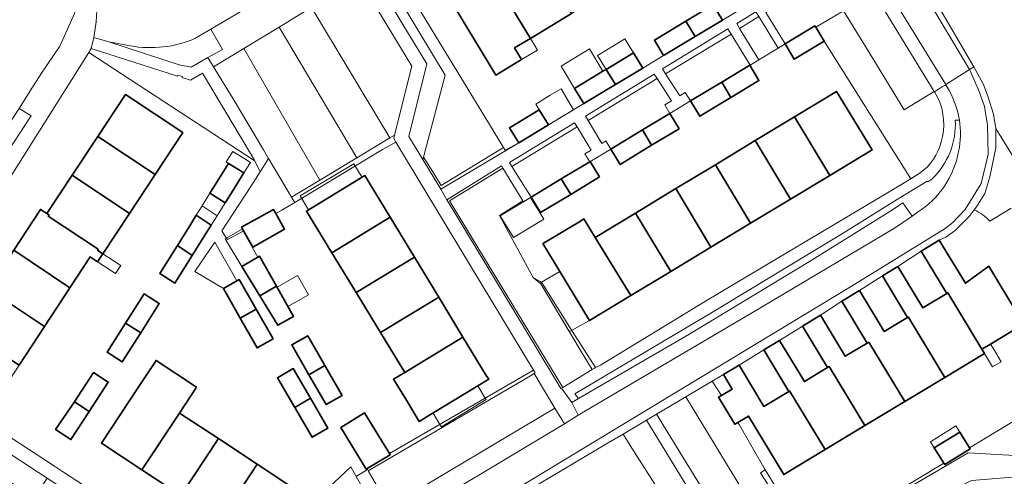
# Model space of a CAD drawing. Extents: x 147051 to 149075, y 463071 to 465537.
# Tile 97 of 229: x 147887 to 148014, y 464389 to 464448. Entities that reach past the tile are written whole.
import ezdxf

# ---------------------------------------------------------------- set-up
doc = ezdxf.new("R2010")
doc.units = 0
doc.header["$LTSCALE"] = 0.5
for name, color, linetype, lineweight in [('B-PV-GR-BEPLANTING_CULTUUR_BODEMBEDEKKER-GV', 252, 'CONTINUOUS', 18), ('B-PV-GR-BEPLANTING_CULTUUR_HEESTERS-GV', 252, 'CONTINUOUS', 18), ('B-PV-OG-BEBOUWING-GV', 6, 'CONTINUOUS', 35), ('B-PV-OG-BEBOUWING_LUIFEL-GV', 6, 'CONTINUOUS', 18), ('B-PV-OG-TERREIN_BEGROEID-GV', 252, 'CONTINUOUS', 18), ('B-PV-OG-TERREIN_ERF-GV', 252, 'CONTINUOUS', 18), ('B-PV-VH-GESLOTENVERHARDING_ASFALT-GV', 252, 'CONTINUOUS', 18), ('B-PV-VH-OPENVERHARDING_BETONSTRAATSTEEN-GV', 252, 'CONTINUOUS', 18), ('B-PV-VH-OPENVERHARDING_TEGEL-GV', 252, 'CONTINUOUS', 18)]:
    doc.layers.add(name, color=color, linetype=linetype, lineweight=lineweight)

msp = doc.modelspace()

# ---------------------------------------------------------------- linework, layer by layer
at = {"layer": 'B-PV-GR-BEPLANTING_CULTUUR_BODEMBEDEKKER-GV', "flags": 128}
for points in [[(147979.674, 464447.258), (147980.057, 464446.637), (147982.519, 464448.186), (147982.156, 464448.781)], [(147978.952, 464445.882), (147978.535, 464446.563), (147970.109, 464441.414), (147970.512, 464440.788)], [(147960.528, 464434.761), (147969.422, 464440.165), (147969.041, 464440.758), (147960.187, 464435.327)], [(147959.115, 464433.929), (147958.786, 464434.471), (147950.414, 464429.332), (147950.725, 464428.833)], [(147941.562, 464425.928), (147951.601, 464431.868), (147949.875, 464430.953), (147949.665, 464431.295), (147941.622, 464426.368), (147940.528, 464428.127), (147939.325, 464430.038), (147939.254, 464429.725)], [(147942.686, 464424.414), (147949.564, 464428.632), (147949.389, 464428.92), (147942.353, 464424.521), (147943.782, 464422.219), (147953.611, 464405.918), (147957.043, 464400.21), (147957.118, 464400.256), (147957.281, 464400.355)]]:
    msp.add_lwpolyline(points, close=True, dxfattribs=at)
at = {"layer": 'B-PV-GR-BEPLANTING_CULTUUR_HEESTERS-GV', "flags": 128}
for points in [[(147939.325, 464430.038), (147940.528, 464428.127), (147941.622, 464426.368), (147949.665, 464431.295), (147934.988, 464455.379), (147933.739, 464454.62), (147942.151, 464440.613)], [(147983.448, 464448.666), (147985.905, 464444.634), (147989.757, 464446.96), (147989.868, 464446.777), (147992.255, 464448.234), (147993.424, 464448.918), (147991.857, 464451.449), (147993.54, 464452.482), (147992.54, 464454.084)], [(147982.519, 464448.186), (147980.057, 464446.637), (147982.543, 464442.603), (147985.013, 464444.095)], [(147978.952, 464445.882), (147970.512, 464440.788), (147972.339, 464437.95), (147973.032, 464438.385), (147973.732, 464437.282), (147977.752, 464439.709), (147981.351, 464441.883), (147981.391, 464441.907)], [(147896.241, 464443.55), (147917.554, 464429.618), (147917.572, 464429.645), (147910.869, 464440.872), (147909.348, 464439.955), (147908.258, 464440.287), (147908.31, 464440.443), (147907.702, 464440.613), (147907.672, 464440.482), (147896.543, 464444.029)], [(147969.422, 464440.165), (147960.528, 464434.761), (147962.315, 464431.799), (147962.833, 464432.128), (147963.46, 464431.079), (147967.547, 464433.547), (147971.079, 464435.68), (147970.435, 464436.768), (147971.268, 464437.29)], [(147922.765, 464424.209), (147934.069, 464431.017), (147935.791, 464431.984), (147935.511, 464432.45), (147935.614, 464432.864), (147934.992, 464432.511), (147930.778, 464429.971), (147926.005, 464427.093), (147922.358, 464424.894)], [(147960.919, 464430.95), (147959.115, 464433.929), (147950.725, 464428.833), (147953.188, 464424.875), (147957.084, 464427.227), (147960.771, 464429.454), (147960.138, 464430.481)], [(147914.089, 464419.411), (147916.122, 464420.512), (147916.171, 464420.538), (147915.913, 464420.994), (147920.014, 464423.311), (147920.313, 464422.782), (147921.119, 464423.218), (147922.765, 464424.209), (147922.358, 464424.894), (147920.149, 464428.595), (147919.394, 464429.883), (147918.291, 464428.129), (147917.104, 464426.242), (147913.372, 464420.547), (147913.946, 464419.637)], [(147953.514, 464414.5), (147953.468, 464414.526), (147950.863, 464419.349), (147949.139, 464422.511), (147952.122, 464424.426), (147949.564, 464428.632), (147942.686, 464424.414), (147957.281, 464400.355), (147961.05, 464402.651), (147959.631, 464405.006), (147954.439, 464413.705)], [(147953.514, 464414.5), (147954.439, 464413.705), (147959.631, 464405.006), (147961.05, 464402.651), (147961.365, 464402.843), (147961.51, 464402.914), (147958.555, 464407.464), (147954.558, 464413.914)], [(148009.668, 464392.573), (148009.739, 464392.459), (148006.459, 464390.418), (148006.361, 464390.577), (147989.191, 464380.217), (147983.345, 464389.719), (147982.747, 464389.349), (147988.901, 464379.622), (147995.106, 464383.514), (148009.499, 464391.916), (148017.665, 464391.462), (148027.3, 464395.907), (148021.3, 464406.225), (148020.567, 464405.781), (148023.606, 464400.953), (148025.772, 464397.51), (148020.972, 464394.58), (148018.601, 464393.144), (148016.461, 464396.672)], [(147882.656, 464394.033), (147873.466, 464400.017), (147869.849, 464402.353), (147869.806, 464402.381), (147868.236, 464399.94), (147872.759, 464396.965), (147881.431, 464391.262), (147889.198, 464386.065), (147890.86, 464388.66)], [(147968.078, 464396.131), (147965.069, 464394.345), (147965.968, 464392.874), (147974.948, 464378.77), (147975.541, 464379.153), (147977.634, 464380.452)], [(147917.045, 464373.797), (147917.455, 464373.529), (147919.223, 464375.888), (147920.646, 464377.544), (147922.02, 464378.672), (147923.995, 464380.176), (147932.645, 464385.417), (147930.687, 464388.893), (147929.967, 464390.118), (147926.414, 464386.787), (147924.27, 464384.553)]]:
    msp.add_lwpolyline(points, close=True, dxfattribs=at)
for points in [[(147992.255, 464448.234), (147989.868, 464446.777)], [(147996.277, 464444.311), (147993.424, 464448.918)], [(147989.868, 464446.777), (147990.946, 464444.991)], [(147990.946, 464444.991), (148002.108, 464427.257)], [(148001.261, 464436.142), (147996.277, 464444.311)], [(148005.127, 464438.487), (148001.261, 464436.142)], [(148005.14, 464438.465), (148005.127, 464438.487)], [(148005.6, 464437.678), (148005.14, 464438.465)], [(148002.108, 464427.257), (148003.31, 464428)], [(147988.901, 464379.622), (147982.747, 464389.349), (147983.345, 464389.719), (147979.984, 464395.572), (147979.832, 464395.838), (147979.435, 464395.598), (147977.331, 464399.083), (147977.699, 464399.305), (147976.53, 464401.149), (147973.139, 464399.135), (147986.271, 464377.499)], [(148017.665, 464391.462), (148009.499, 464391.916), (147995.106, 464383.514)]]:
    msp.add_lwpolyline(points, dxfattribs=at)
at = {"layer": 'B-PV-GR-BEPLANTING_CULTUUR_HEESTERS-GV'}
for points in [[(148005.993, 464431.994, 0.1859717), (148005.6, 464437.678)], [(148003.31, 464428, 0.1774843), (148005.993, 464431.994)]]:
    msp.add_lwpolyline(points, format="xyb", dxfattribs=at)
at = {"layer": 'B-PV-OG-BEBOUWING-GV', "flags": 128}
for points in [[(147953.118, 464445.35), (147958.411, 464448.546), (147953.809, 464456.012), (147948.58, 464452.855)], [(147953.118, 464445.35), (147948.58, 464452.855), (147943.219, 464449.617), (147947.753, 464442.11), (147948.661, 464440.606), (147951.981, 464442.61), (147951.072, 464444.114)], [(147976.658, 464449.687), (147973.117, 464447.549), (147974.321, 464445.589), (147977.847, 464447.718)], [(147970.271, 464443.143), (147974.321, 464445.589), (147973.117, 464447.549), (147969.082, 464445.112)], [(147985.905, 464444.634), (147987.094, 464442.665), (147990.946, 464444.991), (147989.868, 464446.777), (147989.757, 464446.96)], [(147966.385, 464443.483), (147962.848, 464441.347), (147964.055, 464439.389), (147967.575, 464441.515)], [(147978.935, 464437.738), (147982.54, 464439.915), (147981.351, 464441.883), (147977.752, 464439.709)], [(147958.81, 464438.908), (147959.999, 464436.94), (147964.055, 464439.389), (147962.848, 464441.347), (147962.459, 464441.112)], [(147978.935, 464437.738), (147977.752, 464439.709), (147973.732, 464437.282), (147974.921, 464435.314)], [(147908.359, 464433.213), (147900.973, 464438.101), (147897.41, 464432.715), (147904.78, 464427.793)], [(147991.689, 464427.694), (147997.102, 464430.965), (147992.529, 464438.512), (147987.104, 464435.225)], [(147951.601, 464431.868), (147955.436, 464434.184), (147954.247, 464436.153), (147950.412, 464433.837)], [(147972.268, 464433.711), (147971.079, 464435.68), (147967.547, 464433.547), (147968.726, 464431.572)], [(147986.593, 464424.614), (147991.689, 464427.694), (147987.104, 464435.225), (147982.059, 464432.167)], [(147967.547, 464433.547), (147963.46, 464431.079), (147964.649, 464429.11), (147968.726, 464431.572)], [(147904.78, 464427.793), (147897.41, 464432.715), (147894.099, 464427.712), (147901.473, 464422.785)], [(147981.47, 464421.518), (147986.593, 464424.614), (147982.059, 464432.167), (147976.947, 464429.07)], [(147911.841, 464425.382), (147913.805, 464424.157), (147914.265, 464424.894), (147916.214, 464428.017), (147914.25, 464429.242), (147912.301, 464426.119)], [(147962.02, 464427.494), (147960.816, 464429.48), (147960.771, 464429.454), (147957.084, 464427.227), (147958.296, 464425.246)], [(147976.947, 464429.07), (147971.845, 464425.978), (147976.353, 464418.426), (147981.47, 464421.518)], [(147891.118, 464422.573), (147891.018, 464422.423), (147897.452, 464418.161), (147897.373, 464418.042), (147898.047, 464417.596), (147901.473, 464422.785), (147894.099, 464427.712), (147890.825, 464422.763)], [(147935.041, 464422.291), (147931.786, 464427.656), (147924.272, 464423.09), (147927.533, 464417.726)], [(147954.392, 464422.889), (147958.296, 464425.246), (147957.084, 464427.227), (147953.188, 464424.875)], [(147971.207, 464415.316), (147976.353, 464418.426), (147971.845, 464425.978), (147966.665, 464422.839)], [(147886.584, 464418.036), (147893.817, 464413.205), (147896.431, 464417.183), (147897.37, 464416.566), (147898.047, 464417.596), (147897.373, 464418.042), (147897.452, 464418.161), (147891.018, 464422.423), (147891.118, 464422.573), (147890.825, 464422.763), (147890.019, 464423.294)], [(147915.913, 464420.994), (147916.171, 464420.538), (147917.363, 464418.428), (147921.464, 464420.745), (147920.313, 464422.782), (147920.014, 464423.311)], [(147966.053, 464412.201), (147971.207, 464415.316), (147966.665, 464422.839), (147961.471, 464419.692)], [(147909.573, 464417.374), (147911.2, 464419.982), (147912.021, 464421.263), (147910.082, 464422.54), (147909.237, 464421.207), (147907.647, 464418.66)], [(147938.171, 464417.141), (147935.041, 464422.291), (147927.533, 464417.726), (147930.662, 464412.577)], [(147956.18, 464416.485), (147956.884, 464415.32), (147960.717, 464408.976), (147966.053, 464412.201), (147961.471, 464419.692), (147960.01, 464422.081), (147959.556, 464421.806), (147955.103, 464419.116), (147954.727, 464418.889)], [(148006.719, 464412.478), (148006.867, 464412.567), (148011.262, 464405.287), (148012.359, 464405.949), (148016.63, 464408.528), (148016.108, 464409.392), (148012.129, 464415.982), (148009.123, 464413.794), (148005.766, 464419.354), (148003.422, 464417.939)], [(147890.523, 464408.19), (147893.817, 464413.205), (147886.584, 464418.036), (147883.303, 464413.012)], [(147907.647, 464418.66), (147905.377, 464415.022), (147907.341, 464413.797), (147909.573, 464417.374)], [(147915.948, 464415.964), (147918.262, 464412.163), (147920.422, 464413.389), (147918.231, 464417.265)], [(147941.3, 464411.992), (147938.171, 464417.141), (147930.662, 464412.577), (147933.792, 464407.428)], [(147998.438, 464414.723), (148001.662, 464409.383), (148001.75, 464409.435), (148006.459, 464401.635), (148011.595, 464404.735), (148011.262, 464405.287), (148006.867, 464412.567), (148006.719, 464412.478), (148003.651, 464410.625), (148000.445, 464415.935)], [(147917.787, 464410.436), (147915.612, 464414.257), (147913.576, 464413.099), (147915.752, 464409.277)], [(147890.523, 464408.19), (147883.303, 464413.012), (147880.036, 464408.013), (147887.261, 464403.223)], [(147920.422, 464413.389), (147918.262, 464412.163), (147920.576, 464408.362), (147922.612, 464409.513)], [(148001.323, 464398.534), (148006.459, 464401.635), (148001.75, 464409.435), (148001.662, 464409.383), (147998.663, 464407.573), (147995.485, 464412.836), (147993.207, 464411.461), (147996.46, 464406.073), (147996.687, 464406.21)], [(147902.934, 464407.407), (147905.315, 464411.163), (147903.356, 464412.404), (147900.976, 464408.649)], [(147936.923, 464402.279), (147944.43, 464406.842), (147941.3, 464411.992), (147933.792, 464407.428)], [(147915.752, 464409.277), (147917.928, 464405.455), (147919.963, 464406.614), (147917.787, 464410.436)], [(147996.46, 464406.073), (147993.641, 464404.371), (147990.451, 464409.654), (147988.161, 464408.271), (147991.386, 464402.929), (147991.587, 464403.049), (147996.186, 464395.433), (148001.323, 464398.534), (147996.687, 464406.21)], [(147900.976, 464408.649), (147898.595, 464404.894), (147900.554, 464403.652), (147902.934, 464407.407)], [(147926.656, 464403.176), (147924.439, 464407.02), (147922.377, 464405.831), (147924.595, 464401.987)], [(147940.228, 464396.844), (147947.744, 464401.412), (147947.43, 464401.905), (147944.43, 464406.842), (147936.923, 464402.279), (147935.501, 464401.414), (147937.154, 464398.694), (147938.804, 464395.979)], [(147991.386, 464402.929), (147988.388, 464401.119), (147985.187, 464406.422), (147983.153, 464405.195), (147986.385, 464399.842), (147986.48, 464399.899), (147991.05, 464392.332), (147996.186, 464395.433), (147991.587, 464403.049)], [(147910.116, 464400.397), (147904.903, 464403.832), (147902.702, 464400.491), (147897.877, 464393.17), (147903.092, 464389.734), (147907.915, 464397.056)], [(147924.797, 464398.955), (147922.565, 464402.794), (147920.531, 464401.61), (147922.764, 464397.771)], [(147924.595, 464401.987), (147926.812, 464398.143), (147928.873, 464399.332), (147926.656, 464403.176)], [(147986.385, 464399.842), (147983.181, 464397.907), (147979.976, 464403.214), (147977.973, 464402.005), (147979.095, 464400.147), (147977.699, 464399.305), (147977.331, 464399.083), (147979.435, 464395.598), (147979.832, 464395.838), (147981.198, 464396.663), (147985.746, 464389.13), (147991.05, 464392.332), (147986.48, 464399.899)], [(147894.397, 464398.511), (147896.286, 464397.258), (147898.738, 464401.034), (147896.834, 464402.269)], [(147922.764, 464397.771), (147924.996, 464393.932), (147927.03, 464395.115), (147924.797, 464398.955)], [(147896.278, 464397.245), (147896.286, 464397.258), (147894.397, 464398.511), (147891.969, 464394.926), (147893.929, 464393.626)], [(147907.915, 464397.056), (147903.092, 464389.734), (147908.102, 464386.433), (147912.926, 464393.754)], [(147928.693, 464395.184), (147931.979, 464389.839), (147932.07, 464389.892), (147935.05, 464391.647), (147934.945, 464391.82), (147931.761, 464397.075)], [(147913.112, 464383.131), (147917.936, 464390.453), (147912.926, 464393.754), (147908.102, 464386.433)], [(148008.406, 464394.601), (148005.127, 464392.56), (148006.361, 464390.577), (148006.459, 464390.418), (148009.739, 464392.459), (148009.668, 464392.573)], [(147918.324, 464379.697), (147923.175, 464387.001), (147917.936, 464390.453), (147913.112, 464383.131)]]:
    msp.add_lwpolyline(points, close=True, dxfattribs=at)
at = {"layer": 'B-PV-OG-BEBOUWING_LUIFEL-GV', "flags": 128}
for points in [[(147953.118, 464445.35), (147951.072, 464444.114), (147951.981, 464442.61), (147954.027, 464443.847)], [(147966.385, 464443.483), (147965.287, 464445.299), (147963.809, 464444.388), (147961.754, 464443.122), (147962.848, 464441.347)], [(147958.81, 464438.908), (147962.459, 464441.112), (147960.722, 464443.987), (147957.074, 464441.784)], [(147955.436, 464434.184), (147958.682, 464436.145), (147957.052, 464438.844), (147955.675, 464438.013), (147953.806, 464436.884), (147954.247, 464436.153)], [(147914.25, 464429.242), (147916.214, 464428.017), (147917.056, 464429.366), (147916.447, 464429.746), (147914.785, 464430.782), (147913.944, 464429.433)], [(147931.425, 464427.437), (147930.362, 464429.186), (147923.452, 464425.034), (147924.536, 464423.25)], [(147912.761, 464422.463), (147913.805, 464424.157), (147911.841, 464425.382), (147910.832, 464423.751)], [(147949.216, 464422.467), (147950.915, 464419.664), (147954.84, 464422.043), (147953.141, 464424.846)], [(147912.761, 464422.463), (147910.832, 464423.751), (147910.082, 464422.54), (147912.021, 464421.263)], [(147916.122, 464420.512), (147915.981, 464420.762), (147913.783, 464419.521), (147915.948, 464415.964), (147918.023, 464417.147)], [(147915.308, 464414.084), (147912.455, 464419.095), (147909.876, 464415.315), (147913.576, 464413.099)], [(147897.37, 464416.566), (147899.684, 464415.046), (147900.359, 464416.066), (147898.047, 464417.596)], [(147958.406, 464407.706), (147960.717, 464408.976), (147956.884, 464415.32), (147954.558, 464413.914), (147954.35, 464413.782), (147954.439, 464413.705), (147958.115, 464407.546)], [(147921.888, 464410.795), (147924.528, 464412.287), (147923.12, 464414.78), (147920.479, 464413.288), (147921.366, 464411.718)], [(148011.262, 464405.287), (148011.595, 464404.735), (148012.635, 464403.013), (148013.732, 464403.675), (148012.692, 464405.397), (148012.359, 464405.949)], [(147947.303, 464398.988), (147946.346, 464400.562), (147940.57, 464397.052), (147941.455, 464395.596), (147941.642, 464395.29), (147947.416, 464398.802)], [(148008.406, 464394.601), (148007.909, 464395.399), (148004.63, 464393.358), (148005.127, 464392.56)]]:
    msp.add_lwpolyline(points, close=True, dxfattribs=at)
at = {"layer": 'B-PV-OG-TERREIN_BEGROEID-GV', "flags": 128}
for points in [[(147942.151, 464440.613), (147933.739, 464454.62), (147932.617, 464453.973), (147936.697, 464447.154), (147939.763, 464442.066), (147937.434, 464432.721), (147939.254, 464429.725), (147939.325, 464430.038)], [(147934.992, 464432.511), (147935.614, 464432.864), (147937.832, 464441.756), (147933.82, 464448.448), (147931.043, 464453.037), (147924.923, 464449.319)]]:
    msp.add_lwpolyline(points, close=True, dxfattribs=at)
msp.add_lwpolyline([(148018.853, 464389.088), (148009.939, 464388.376), (148009.83, 464388.322), (148005.628, 464386.219), (148005.4, 464386.071), (148002.084, 464383.92), (148001.644, 464383.635), (147995.098, 464379.586), (147990.467, 464376.848), (147990.111, 464376.638), (147989.856, 464376.487), (147989.718, 464376.423), (147989.423, 464376.285), (147989.047, 464376.256), (147988.671, 464376.256), (147988.035, 464376.342), (147987.485, 464376.545), (147986.892, 464376.877), (147986.271, 464377.499), (147973.139, 464399.135), (147969.361, 464396.893), (147977.669, 464383.325), (147984.725, 464371.75)], dxfattribs=at)
at = {"layer": 'B-PV-OG-TERREIN_ERF-GV', "flags": 128}
for points in [[(147951.981, 464442.61), (147948.661, 464440.606), (147947.753, 464442.11), (147943.219, 464449.617), (147948.58, 464452.855), (147953.809, 464456.012), (147958.94, 464459.111), (147964.099, 464462.227), (147969.265, 464465.347), (147974.367, 464468.428), (147979.616, 464471.598), (147984.15, 464464.091), (147978.924, 464460.935), (147973.869, 464457.882), (147968.69, 464454.754), (147963.52, 464451.632), (147958.411, 464448.546), (147953.118, 464445.35), (147951.072, 464444.114)], [(147953.514, 464414.5), (147954.558, 464413.914), (147958.555, 464407.464), (147961.51, 464402.914), (147962.146, 464403.221), (147975.671, 464411.496), (147999.731, 464425.82), (148002.108, 464427.257), (147990.946, 464444.991), (147987.094, 464442.665), (147985.905, 464444.634), (147985.013, 464444.095), (147982.543, 464442.603), (147981.391, 464441.907), (147981.351, 464441.883), (147982.54, 464439.915), (147978.935, 464437.738), (147974.921, 464435.314), (147973.732, 464437.282), (147971.079, 464435.68), (147972.268, 464433.711), (147968.726, 464431.572), (147964.649, 464429.11), (147963.46, 464431.079), (147960.771, 464429.454), (147960.816, 464429.48), (147962.02, 464427.494), (147958.296, 464425.246), (147954.392, 464422.889), (147953.188, 464424.875), (147952.209, 464424.283), (147952.122, 464424.426), (147949.139, 464422.511), (147950.863, 464419.349), (147953.468, 464414.526)], [(147887.261, 464403.223), (147883.799, 464397.953), (147876.6, 464402.752), (147880.036, 464408.013), (147883.303, 464413.012), (147886.584, 464418.036), (147890.019, 464423.294), (147890.825, 464422.763), (147894.099, 464427.712), (147897.41, 464432.715), (147900.973, 464438.101), (147908.359, 464433.213), (147904.78, 464427.793), (147901.473, 464422.785), (147898.047, 464417.596), (147897.37, 464416.566), (147896.431, 464417.183), (147893.817, 464413.205), (147890.523, 464408.19)], [(147956.18, 464416.485), (147954.727, 464418.889), (147955.103, 464419.116), (147959.556, 464421.806), (147960.01, 464422.081), (147961.471, 464419.692), (147966.665, 464422.839), (147971.845, 464425.978), (147976.947, 464429.07), (147982.059, 464432.167), (147987.104, 464435.225), (147992.529, 464438.512), (147997.102, 464430.965), (147991.689, 464427.694), (147986.593, 464424.614), (147981.47, 464421.518), (147976.353, 464418.426), (147971.207, 464415.316), (147966.053, 464412.201), (147960.717, 464408.976), (147956.884, 464415.32)], [(147911.841, 464425.382), (147912.301, 464426.119), (147914.25, 464429.242), (147916.214, 464428.017), (147914.265, 464424.894), (147913.805, 464424.157)], [(147927.533, 464417.726), (147924.272, 464423.09), (147931.786, 464427.656), (147935.041, 464422.291), (147938.171, 464417.141), (147941.3, 464411.992), (147944.43, 464406.842), (147947.43, 464401.905), (147947.744, 464401.412), (147940.228, 464396.844), (147938.804, 464395.979), (147937.154, 464398.694), (147935.501, 464401.414), (147936.923, 464402.279), (147933.792, 464407.428), (147930.662, 464412.577)], [(147909.573, 464417.374), (147907.341, 464413.797), (147905.377, 464415.022), (147907.647, 464418.66), (147909.237, 464421.207), (147910.082, 464422.54), (147912.021, 464421.263), (147911.2, 464419.982)], [(148003.651, 464410.625), (148006.719, 464412.478), (148003.422, 464417.939), (148000.445, 464415.935)], [(147915.948, 464415.964), (147918.231, 464417.265), (147920.422, 464413.389), (147922.612, 464409.513), (147920.576, 464408.362), (147918.262, 464412.163)], [(147913.576, 464413.099), (147915.612, 464414.257), (147917.787, 464410.436), (147919.963, 464406.614), (147917.928, 464405.455), (147915.752, 464409.277)], [(147998.438, 464414.723), (147995.485, 464412.836), (147998.663, 464407.573), (148001.662, 464409.383)], [(147902.934, 464407.407), (147900.554, 464403.652), (147898.595, 464404.894), (147900.976, 464408.649), (147903.356, 464412.404), (147905.315, 464411.163)], [(147993.641, 464404.371), (147996.46, 464406.073), (147993.207, 464411.461), (147990.451, 464409.654)], [(147991.386, 464402.929), (147988.161, 464408.271), (147985.187, 464406.422), (147988.388, 464401.119)], [(147924.595, 464401.987), (147922.377, 464405.831), (147924.439, 464407.02), (147926.656, 464403.176), (147928.873, 464399.332), (147926.812, 464398.143)], [(147986.385, 464399.842), (147983.153, 464405.195), (147979.976, 464403.214), (147983.181, 464397.907)], [(147907.915, 464397.056), (147912.926, 464393.754), (147917.936, 464390.453), (147923.175, 464387.001), (147918.324, 464379.697), (147913.112, 464383.131), (147908.102, 464386.433), (147903.092, 464389.734), (147897.877, 464393.17), (147902.702, 464400.491), (147904.903, 464403.832), (147910.116, 464400.397)], [(147922.764, 464397.771), (147920.531, 464401.61), (147922.565, 464402.794), (147924.797, 464398.955), (147927.03, 464395.115), (147924.996, 464393.932)], [(147896.278, 464397.245), (147893.929, 464393.626), (147891.969, 464394.926), (147894.397, 464398.511), (147896.834, 464402.269), (147898.738, 464401.034), (147896.286, 464397.258)], [(147977.699, 464399.305), (147979.095, 464400.147), (147977.973, 464402.005), (147976.53, 464401.149)]]:
    msp.add_lwpolyline(points, close=True, dxfattribs=at)
for points in [[(148000, 464459.207), (148009.786, 464442.427), (148010.202, 464441.672), (148011.451, 464439.406), (148012.034, 464437.898), (148012.732, 464435.589), (148013.06, 464433.728), (148018.056, 464425.586)], [(147934.988, 464455.379), (147949.665, 464431.295), (147949.875, 464430.953), (147951.601, 464431.868), (147950.412, 464433.837), (147954.247, 464436.153), (147955.436, 464434.184), (147959.999, 464436.94), (147958.81, 464438.908), (147962.459, 464441.112), (147962.848, 464441.347), (147966.385, 464443.483), (147967.575, 464441.515), (147970.271, 464443.143), (147969.082, 464445.112), (147973.117, 464447.549), (147976.658, 464449.687), (147977.847, 464447.718), (147980.543, 464449.346)], [(147926.414, 464386.787), (147929.967, 464390.118), (147930.687, 464388.893), (147932.137, 464389.777), (147932.07, 464389.892), (147931.979, 464389.839), (147928.693, 464395.184), (147931.761, 464397.075), (147934.945, 464391.82), (147953.506, 464402.585), (147944.007, 464418.32), (147935.791, 464431.984), (147934.069, 464431.017), (147922.765, 464424.209), (147921.119, 464423.218), (147920.313, 464422.782), (147921.464, 464420.745), (147917.363, 464418.428), (147916.171, 464420.538), (147916.122, 464420.512), (147914.089, 464419.411), (147913.946, 464419.637), (147913.372, 464420.547), (147917.104, 464426.242), (147918.291, 464428.129), (147917.572, 464429.645), (147917.554, 464429.618), (147896.241, 464443.55), (147883.504, 464423.323)], [(148010.278, 464423.248), (148009.625, 464422.37), (148007.829, 464420.59), (148006.594, 464419.73), (148005.766, 464419.354), (148009.123, 464413.794), (148012.129, 464415.982), (148016.108, 464409.392)], [(148015.021, 464423.479), (148012.294, 464421.791)], [(148016.63, 464408.528), (148012.359, 464405.949), (148011.262, 464405.287), (148011.595, 464404.735), (148006.459, 464401.635), (148001.323, 464398.534), (147996.186, 464395.433), (147991.05, 464392.332), (147985.746, 464389.13), (147981.198, 464396.663), (147979.832, 464395.838), (147979.984, 464395.572), (147983.345, 464389.719), (147989.191, 464380.217), (148006.361, 464390.577), (148005.127, 464392.56), (148008.406, 464394.601), (148009.668, 464392.573), (148016.461, 464396.672)], [(147879.504, 464398.235), (147891.835, 464390.198), (147893.127, 464389.355), (147909.809, 464378.522)], [(147974.948, 464378.77), (147965.968, 464392.874), (147965.069, 464394.345), (147963.135, 464393.197), (147937.132, 464377.761)]]:
    msp.add_lwpolyline(points, dxfattribs=at)
at = {"layer": 'B-PV-OG-TERREIN_ERF-GV'}
msp.add_lwpolyline([(148012.294, 464421.791, 0.0929585), (148010.278, 464423.248)], format="xyb", dxfattribs=at)
at = {"layer": 'B-PV-VH-GESLOTENVERHARDING_ASFALT-GV', "flags": 128}
for points in [[(148009.649, 464441.322), (147994.473, 464466.802)], [(147995.048, 464458.208), (148006.59, 464439.384)], [(147887.254, 464436.327), (147888.708, 464438.603), (147890.162, 464440.879), (147892.514, 464444.337), (147894.398, 464448.564), (147894.988, 464450.815)], [(147897.335, 464449.536), (147897.176, 464447.501)], [(147911.954, 464446.532), (147916.984, 464449.487)], [(147897.176, 464447.501), (147896.886, 464445.482)], [(147896.886, 464445.482), (147898.82, 464444.895)], [(147909.916, 464445.335), (147911.954, 464446.532)], [(147898.82, 464444.895), (147901.594, 464444.37)], [(147938.503, 464379.495), (147975.036, 464401.642), (147994.317, 464413.33), (148006.531, 464420.831), (148007.516, 464421.619), (148009.086, 464423.302), (148011.151, 464426.629), (148012.045, 464430.37), (148011.99, 464434.172), (148011.568, 464436.553), (148010.89, 464438.487), (148009.796, 464441.076), (148009.649, 464441.322), (148006.59, 464439.384), (148006.7, 464439.205)], [(148006.59, 464439.384), (148009.649, 464441.322)], [(148002.967, 464422.935), (148002.265, 464422.449), (148000, 464420.88), (147981.48, 464409.877), (147959.279, 464396.786), (147957.504, 464395.658), (147934.728, 464382.016), (147925.553, 464376.499), (147924.403, 464375.697), (147923.353, 464374.87), (147920.957, 464371.288), (147916.988, 464365.127), (147916.439, 464364.325), (147911.621, 464357.037), (147910.997, 464355.96), (147906.829, 464349.498), (147905.905, 464348.171), (147904.356, 464346.842), (147901.031, 464344.761), (147888.18, 464337.013), (147876.48, 464330.166)]]:
    msp.add_lwpolyline(points, dxfattribs=at)
at = {"layer": 'B-PV-VH-GESLOTENVERHARDING_ASFALT-GV'}
for points in [[(147901.594, 464444.37, 0.1445635), (147909.916, 464445.335)], [(148006.7, 464439.205, -0.0980424), (148008.359, 464434.828)], [(148008.359, 464434.828, -0.0942732), (148008.251, 464430.776)], [(148008.251, 464430.776, -0.2080898), (148002.967, 464422.935)]]:
    msp.add_lwpolyline(points, format="xyb", dxfattribs=at)
at = {"layer": 'B-PV-VH-OPENVERHARDING_BETONSTRAATSTEEN-GV', "flags": 128}
for points in [[(147995.737, 464453.842), (147993.54, 464452.482), (147991.857, 464451.449), (147993.424, 464448.918), (147996.277, 464444.311), (148001.261, 464436.142), (148005.127, 464438.487)], [(147923.347, 464448.368), (147920.738, 464446.785), (147930.778, 464429.971), (147934.992, 464432.511), (147924.923, 464449.319)], [(147926.005, 464427.093), (147930.778, 464429.971), (147920.738, 464446.785), (147916.198, 464444.031)], [(147916.198, 464444.031), (147912.307, 464441.67), (147914.833, 464437.57), (147918.755, 464430.974), (147919.394, 464429.883), (147920.149, 464428.595), (147922.358, 464424.894), (147926.005, 464427.093)], [(147887.254, 464436.327), (147877.412, 464421.366), (147867.569, 464406.405), (147869.157, 464405.393), (147888.822, 464435.384)], [(147958.425, 464398.412), (147959.279, 464396.786), (147981.48, 464409.877), (148000, 464420.88), (148002.265, 464422.449), (148001.069, 464424.172), (147999.733, 464423.237), (147989.052, 464416.568), (147973.527, 464407.164), (147959.3, 464398.938)], [(147956.249, 464397.683), (147953.58, 464402.147), (147953.123, 464401.867), (147932.233, 464389.622), (147934.923, 464384.969)]]:
    msp.add_lwpolyline(points, close=True, dxfattribs=at)
for points in [[(147911.954, 464446.532), (147909.916, 464445.335)], [(147913.451, 464443.931), (147911.954, 464446.532)], [(147901.594, 464444.37), (147898.82, 464444.895)], [(147898.82, 464444.895), (147907.873, 464441.947)], [(147911.575, 464442.877), (147913.451, 464443.931)], [(147907.873, 464441.947), (147909.425, 464441.648)], [(147909.425, 464441.648), (147911.575, 464442.877)], [(148008.359, 464434.828), (148007.825, 464434.801)], [(148013.06, 464433.728), (148013.056, 464431.233)], [(148018.056, 464425.586), (148013.06, 464433.728)], [(148013.056, 464431.233), (148012.286, 464427.491)], [(148004.215, 464426.94), (147999.705, 464424.198)], [(148004.297, 464426.86), (148004.215, 464426.94)], [(148004.805, 464427.197), (148004.297, 464426.86)], [(148012.286, 464427.491), (148011.611, 464425.348)], [(148011.611, 464425.348), (148010.566, 464423.634)], [(147999.705, 464424.198), (147993.75, 464420.453)], [(147999.733, 464423.237), (148001.069, 464424.172)], [(148001.069, 464424.172), (148002.265, 464422.449)], [(147989.052, 464416.568), (147999.733, 464423.237)], [(148002.265, 464422.449), (148002.967, 464422.935)], [(148010.566, 464423.634), (148010.278, 464423.248)], [(148012.294, 464421.791), (148015.021, 464423.479)], [(147993.75, 464420.453), (147976.775, 464410.196)], [(147973.527, 464407.164), (147989.052, 464416.568)], [(147976.775, 464410.196), (147958.849, 464399.539)], [(147959.3, 464398.938), (147973.527, 464407.164)], [(147958.849, 464399.539), (147959.3, 464398.938)]]:
    msp.add_lwpolyline(points, dxfattribs=at)
at = {"layer": 'B-PV-VH-OPENVERHARDING_BETONSTRAATSTEEN-GV'}
for points in [[(147909.916, 464445.335, -0.1445635), (147901.594, 464444.37)], [(148007.825, 464434.801, -0.2191102), (148004.805, 464427.197)], [(148008.251, 464430.776, 0.0942732), (148008.359, 464434.828)], [(148002.967, 464422.935, 0.2080898), (148008.251, 464430.776)], [(148010.278, 464423.248, -0.0929585), (148012.294, 464421.791)]]:
    msp.add_lwpolyline(points, format="xyb", dxfattribs=at)
at = {"layer": 'B-PV-VH-OPENVERHARDING_TEGEL-GV', "flags": 128}
for points in [[(147994.473, 464466.802), (148009.649, 464441.322), (148010.202, 464441.672), (148009.786, 464442.427), (148000, 464459.207)], [(148006.59, 464439.384), (147995.048, 464458.208)], [(147883.504, 464423.323), (147896.241, 464443.55), (147896.543, 464444.029), (147896.886, 464445.482), (147897.176, 464447.501), (147897.335, 464449.536), (147897.32, 464449.679), (147897.411, 464450.622), (147897.451, 464452.024), (147897.445, 464452.756), (147897.439, 464453.427), (147897.372, 464454.904), (147897.152, 464457.519)], [(147933.82, 464448.448), (147937.832, 464441.756), (147935.614, 464432.864), (147935.511, 464432.45), (147935.791, 464431.984), (147944.007, 464418.32), (147953.506, 464402.585), (147953.719, 464402.231), (147953.58, 464402.147), (147956.249, 464397.683), (147957.504, 464395.658), (147959.279, 464396.786), (147958.425, 464398.412), (147957.118, 464400.256), (147957.043, 464400.21), (147953.611, 464405.918), (147943.782, 464422.219), (147942.353, 464424.521), (147941.562, 464425.928), (147939.254, 464429.725), (147937.434, 464432.721), (147939.763, 464442.066), (147936.697, 464447.154), (147932.617, 464453.973)], [(147995.737, 464453.842), (148005.127, 464438.487)], [(147894.988, 464450.815), (147894.398, 464448.564), (147892.514, 464444.337), (147890.162, 464440.879), (147888.708, 464438.603), (147887.254, 464436.327), (147888.822, 464435.384), (147869.157, 464405.393)], [(147916.984, 464449.487), (147911.954, 464446.532)], [(147980.543, 464449.346), (147977.847, 464447.718), (147974.321, 464445.589), (147970.271, 464443.143), (147967.575, 464441.515), (147964.055, 464439.389), (147959.999, 464436.94), (147955.436, 464434.184), (147951.601, 464431.868), (147941.562, 464425.928), (147942.353, 464424.521), (147949.389, 464428.92), (147949.564, 464428.632), (147952.122, 464424.426), (147952.209, 464424.283), (147953.188, 464424.875), (147950.725, 464428.833), (147950.414, 464429.332), (147958.786, 464434.471), (147959.115, 464433.929), (147960.919, 464430.95), (147960.138, 464430.481), (147960.771, 464429.454), (147963.46, 464431.079), (147962.833, 464432.128), (147962.315, 464431.799), (147960.528, 464434.761), (147960.187, 464435.327), (147969.041, 464440.758), (147969.422, 464440.165), (147971.268, 464437.29), (147970.435, 464436.768), (147971.079, 464435.68), (147973.732, 464437.282), (147973.032, 464438.385), (147972.339, 464437.95), (147970.512, 464440.788), (147970.109, 464441.414), (147978.535, 464446.563), (147978.952, 464445.882), (147981.391, 464441.907), (147982.543, 464442.603), (147980.057, 464446.637), (147979.674, 464447.258), (147982.156, 464448.781)], [(147920.738, 464446.785), (147923.347, 464448.368)], [(147982.519, 464448.186), (147985.013, 464444.095), (147985.905, 464444.634), (147983.448, 464448.666)], [(147916.198, 464444.031), (147920.738, 464446.785)], [(147911.954, 464446.532), (147913.451, 464443.931)], [(147913.451, 464443.931), (147911.575, 464442.877)], [(147912.307, 464441.67), (147916.198, 464444.031)], [(147911.575, 464442.877), (147912.307, 464441.67)], [(147937.132, 464377.761), (147963.135, 464393.197), (147965.069, 464394.345), (147968.078, 464396.131), (147969.361, 464396.893), (147973.139, 464399.135), (147976.53, 464401.149), (147977.973, 464402.005), (147979.976, 464403.214), (147983.153, 464405.195), (147985.187, 464406.422), (147988.161, 464408.271), (147990.451, 464409.654), (147993.207, 464411.461), (147995.485, 464412.836), (147998.438, 464414.723), (148000.445, 464415.935), (148003.422, 464417.939), (148005.766, 464419.354), (148006.594, 464419.73), (148007.829, 464420.59), (148009.625, 464422.37), (148010.278, 464423.248), (148010.566, 464423.634), (148011.611, 464425.348), (148012.286, 464427.491), (148013.056, 464431.233), (148013.06, 464433.728), (148012.732, 464435.589), (148012.034, 464437.898), (148011.451, 464439.406), (148010.202, 464441.672), (148009.649, 464441.322), (148009.796, 464441.076), (148010.89, 464438.487), (148011.568, 464436.553), (148011.99, 464434.172), (148012.045, 464430.37), (148011.151, 464426.629), (148009.086, 464423.302), (148007.516, 464421.619), (148006.531, 464420.831), (147994.317, 464413.33), (147975.036, 464401.642), (147938.503, 464379.495)], [(148006.443, 464439.287), (148006.173, 464439.141), (148005.14, 464438.465), (148005.6, 464437.678)], [(148005.14, 464438.465), (148006.173, 464439.141)], [(148006.173, 464439.141), (148006.443, 464439.287)], [(148006.7, 464439.205), (148006.59, 464439.384)], [(148005.127, 464438.487), (148005.14, 464438.465)], [(148007.825, 464434.801), (148008.359, 464434.828)], [(148003.31, 464428), (148002.108, 464427.257), (147999.731, 464425.82), (147975.671, 464411.496), (147962.146, 464403.221), (147961.51, 464402.914), (147961.365, 464402.843), (147961.05, 464402.651), (147957.281, 464400.355), (147957.118, 464400.256), (147958.425, 464398.412), (147959.3, 464398.938), (147958.849, 464399.539), (147976.775, 464410.196), (147993.75, 464420.453), (147999.705, 464424.198), (148004.215, 464426.94), (148004.297, 464426.86), (148004.805, 464427.197)], [(147934.728, 464382.016), (147957.504, 464395.658), (147956.249, 464397.683), (147934.923, 464384.969), (147932.233, 464389.622), (147953.123, 464401.867), (147953.58, 464402.147), (147953.719, 464402.231), (147953.506, 464402.585), (147934.945, 464391.82), (147935.05, 464391.647), (147932.07, 464389.892), (147932.137, 464389.777), (147930.687, 464388.893)]]:
    msp.add_lwpolyline(points, dxfattribs=at)
for points in [[(147911.575, 464442.877), (147909.425, 464441.648), (147907.873, 464441.947), (147898.82, 464444.895), (147896.886, 464445.482), (147896.543, 464444.029), (147907.672, 464440.482), (147907.702, 464440.613), (147908.31, 464440.443), (147908.258, 464440.287), (147909.348, 464439.955), (147910.869, 464440.872), (147917.572, 464429.645), (147918.291, 464428.129), (147919.394, 464429.883), (147918.755, 464430.974), (147914.833, 464437.57), (147912.307, 464441.67)], [(147917.455, 464373.529), (147917.045, 464373.797), (147909.809, 464378.522), (147893.127, 464389.355), (147891.835, 464390.198), (147879.504, 464398.235), (147870.814, 464403.925), (147869.849, 464402.353), (147873.466, 464400.017), (147882.656, 464394.033), (147890.86, 464388.66), (147892.131, 464387.845), (147892.2, 464387.796), (147891.625, 464386.913), (147892.208, 464386.516), (147891.72, 464385.802), (147892.785, 464385.125), (147893.45, 464386.165), (147893.05, 464386.424), (147893.425, 464387.007), (147901.717, 464381.617), (147909.205, 464376.774), (147916.487, 464372.037)], [(147968.078, 464396.131), (147977.634, 464380.452), (147978.121, 464379.674), (147982.603, 464372.35), (147982.662, 464372.248), (147983.403, 464370.964), (147984.725, 464371.75), (147977.669, 464383.325), (147969.361, 464396.893)]]:
    msp.add_lwpolyline(points, close=True, dxfattribs=at)
at = {"layer": 'B-PV-VH-OPENVERHARDING_TEGEL-GV'}
for points in [[(148006.7, 464439.205, 0.3106931), (148006.443, 464439.287)], [(148006.443, 464439.287, -0.3106931), (148006.7, 464439.205)], [(148008.359, 464434.828, 0.0980424), (148006.7, 464439.205)], [(148005.6, 464437.678, -0.1859717), (148005.993, 464431.994)], [(148004.805, 464427.197, 0.2191102), (148007.825, 464434.801)], [(148005.993, 464431.994, -0.1774843), (148003.31, 464428)]]:
    msp.add_lwpolyline(points, format="xyb", dxfattribs=at)

doc.saveas('drawing.dxf')
